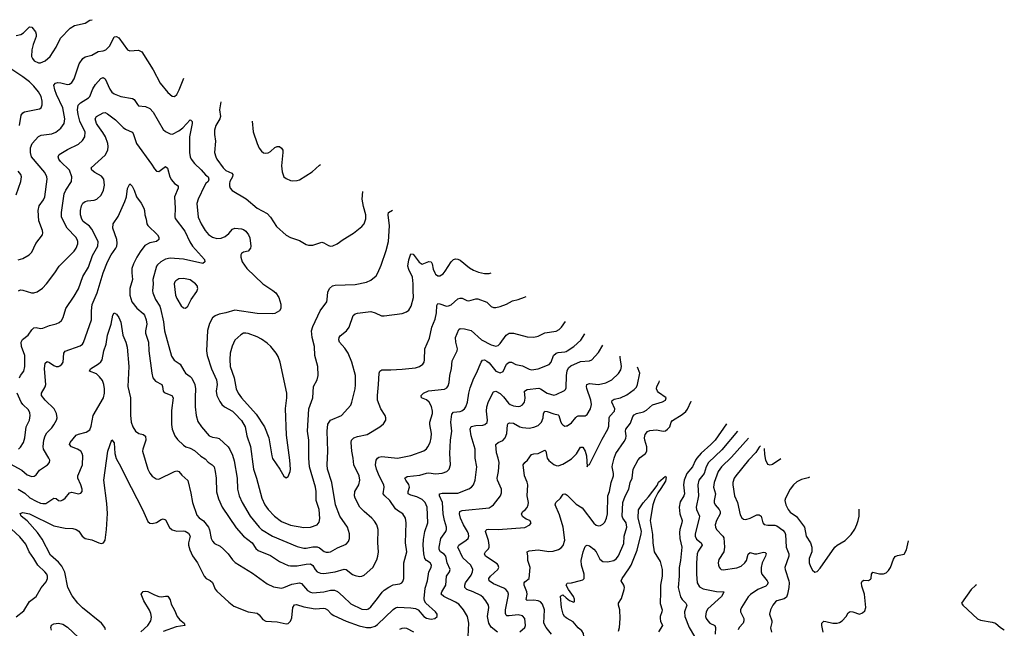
# Model space of a CAD drawing. Header units: inches. Extents: x 884691 to 1028259, y 526745 to 653629.
# Tile 241 of 241: x 1015103 to 1023928, y 643404 to 648859. Entities that reach past the tile are written whole.
import ezdxf

# ---------------------------------------------------------------- set-up
doc = ezdxf.new("R2010")
doc.units = ezdxf.units.IN
doc.header["$MEASUREMENT"] = 0
doc.layers.add('B0614', color=7, linetype='Continuous')
doc.layers.add('B0624', color=7, linetype='Continuous')

msp = doc.modelspace()

# ---------------------------------------------------------------- linework, layer by layer
at = {"layer": 'B0614', "color": 6}
for points, elevation in [([(1015070, 648718.9), (1015112.7, 648727.3), (1015137.4, 648742.6), (1015190, 648794), (1015210, 648793), (1015243.7, 648750), (1015250.2, 648730), (1015249.1, 648710), (1015223.3, 648636.6), (1015212.3, 648590), (1015209.4, 648530), (1015217.1, 648510), (1015233, 648490), (1015270, 648472.9), (1015290, 648473.2), (1015330, 648491.1), (1015377.2, 648530), (1015430, 648612.5), (1015467, 648693), (1015555.7, 648784.3), (1015593.2, 648806.8), (1015690, 648829.5), (1015730, 648853.7), (1015751.5, 648859.2)], 2900), ([(1015090, 646706.7), (1015130, 646719.3), (1015188.6, 646751.4), (1015210, 646776.4), (1015247.4, 646852.6), (1015307.3, 646930), (1015311.2, 646950), (1015307.7, 646970), (1015275.2, 647055.2), (1015267, 647150), (1015277.3, 647190), (1015316.2, 647243.8), (1015327.1, 647270), (1015348.2, 647430), (1015346.5, 647450), (1015328.4, 647488.4), (1015209.5, 647629.5), (1015199.4, 647670), (1015199.7, 647710), (1015213.9, 647750), (1015270, 647811.9), (1015294.7, 647825.3), (1015390, 647836.4), (1015427.2, 647850), (1015470, 647886.4), (1015502.4, 647930), (1015507.5, 647970), (1015489, 648070), (1015432.3, 648190), (1015417.2, 648230), (1015409, 648271), (1015424.9, 648290), (1015444.7, 648295.3), (1015470, 648294.2), (1015530, 648278.9), (1015550, 648282.6), (1015570, 648295.3), (1015591.6, 648328.4), (1015635.8, 648464.2), (1015667.2, 648512.8), (1015690, 648526.8), (1015750, 648542.2), (1015805.4, 648574.6), (1015850, 648579), (1015875.8, 648590), (1015910, 648626.1), (1015950, 648704.5), (1015970, 648708.2), (1015990, 648696), (1016070, 648589.7), (1016090, 648581.1), (1016167.3, 648587.3), (1016196.1, 648570), (1016298.9, 648410), (1016361.7, 648290), (1016430, 648207.3), (1016470, 648173.4), (1016490, 648171.1), (1016511.1, 648188.9), (1016532.6, 648230), (1016574.2, 648334.4)], 2800), ([(1015100.8, 647910), (1015115.4, 648004.6), (1015130, 648024.8), (1015146.6, 648033.4), (1015279.8, 648060.2), (1015294.1, 648070), (1015305.2, 648094.8), (1015305.5, 648130), (1015294.5, 648170), (1015270, 648211.8), (1015230, 648262.8), (1015190, 648301.6), (1015130, 648346.3), (1014961.8, 648461.8)], 2900), ([(1015092, 646428), (1015110, 646437.1), (1015130, 646435.6), (1015209.9, 646410.1), (1015230, 646409.8), (1015260.1, 646419.9), (1015307.5, 646452.5), (1015344, 646490), (1015417.6, 646590), (1015455.1, 646650), (1015590, 646783.2), (1015610, 646811.8), (1015622.6, 646850), (1015623.7, 646870), (1015618.5, 646890), (1015605.6, 646910), (1015528, 646990), (1015476.4, 647090), (1015476.3, 647130), (1015502.4, 647297.6), (1015515, 647330), (1015566.8, 647410), (1015571, 647450), (1015547.8, 647510), (1015469.4, 647589.4), (1015454.3, 647610), (1015446.7, 647630), (1015456, 647650), (1015530, 647696.7), (1015630, 647743.6), (1015665, 647775.1), (1015686.9, 647810), (1015688.2, 647850), (1015642.9, 647950), (1015625.6, 648010), (1015619.5, 648050), (1015627.3, 648092.7), (1015646.6, 648113.4), (1015720.8, 648159.2), (1015730.3, 648170), (1015759.3, 648240.7), (1015782.1, 648277.9), (1015829.2, 648330.8), (1015850, 648340.9), (1015870, 648329.6), (1015910, 648237.6), (1015930, 648211), (1015950, 648195.8), (1016010, 648170.3), (1016113.7, 648153.7), (1016130, 648143.6), (1016157.6, 648097.6), (1016168.3, 648088.3), (1016230, 648081.3), (1016270, 648062.2), (1016298, 648030), (1016390, 647876.1), (1016410, 647857.4), (1016450, 647835.1), (1016472.5, 647832.5), (1016530, 647864.1), (1016563.5, 647890), (1016630, 647960.1), (1016637.6, 647957.6), (1016647.5, 647947.5), (1016647.9, 647927.9), (1016625.7, 647810), (1016624.9, 647670), (1016631.9, 647630), (1016640.7, 647610), (1016670, 647570.1), (1016730, 647513.3), (1016768, 647468), (1016792.1, 647450), (1016798.8, 647430), (1016793.1, 647410), (1016772.6, 647390), (1016760.1, 647370), (1016702.3, 647250), (1016691.3, 647211.3), (1016703.5, 647090), (1016728.3, 647030), (1016763.7, 646970), (1016794.4, 646934.4), (1016830, 646908.3), (1016870, 646896.9), (1016910, 646900.7), (1016944.4, 646915.6), (1016977.9, 646942.1), (1017010, 646980.8), (1017030, 646991), (1017090, 646984), (1017110, 646977.6), (1017130, 646962.1), (1017152.7, 646930), (1017164.2, 646904.2), (1017174.7, 646830), (1017172.7, 646810), (1017150, 646784.5), (1017110, 646775.5), (1017090, 646762.3), (1017084.2, 646750), (1017084.6, 646730), (1017096.5, 646690), (1017139.4, 646630), (1017281.1, 646490), (1017372.1, 646432.1), (1017398.6, 646410), (1017426.7, 646370), (1017444.2, 646310), (1017442.1, 646270), (1017430.5, 646250), (1017390, 646226.3), (1017370, 646223.1), (1017230, 646225.7), (1017030, 646254.2), (1016950, 646230.2), (1016890, 646218.7), (1016854.9, 646205.1), (1016830, 646187.3), (1016803.2, 646136.8), (1016786.1, 646073.9), (1016775.7, 645890), (1016782.7, 645850), (1016821.8, 645730), (1016868.1, 645630), (1016871.4, 645590), (1016864.8, 645530), (1016871.1, 645491.1), (1016896.3, 645436.3), (1016914.8, 645410), (1016937.6, 645390), (1017008.7, 645350), (1017032.4, 645330), (1017090, 645266.5), (1017124.7, 645210), (1017137.7, 645130), (1017171.9, 645031.9), (1017197.7, 644830), (1017224.2, 644750), (1017272.7, 644570), (1017301.1, 644510), (1017330.6, 644470), (1017385.5, 644410), (1017450, 644359.5), (1017530, 644329.2), (1017650, 644307.3), (1017710, 644310.7), (1017767.7, 644330), (1017786, 644354), (1017793, 644387), (1017786.5, 644470), (1017761.6, 644550), (1017760.2, 644630), (1017753.7, 644670), (1017701.3, 644850), (1017694.9, 644930), (1017694.3, 645090), (1017682.1, 645170), (1017693.7, 645370), (1017729.4, 645470), (1017736.1, 645570), (1017767.8, 645630), (1017778.9, 645670), (1017775.8, 645750), (1017747.9, 645850), (1017746.2, 645930), (1017724.2, 646010), (1017719.6, 646070), (1017729.9, 646110), (1017795.3, 646250), (1017854.5, 646330), (1017860.1, 646350), (1017864.3, 646415.7), (1017879.2, 646450), (1017907.4, 646472.6), (1017930, 646479.4), (1018110, 646486.5), (1018210, 646507.8), (1018250, 646525.7), (1018296.5, 646563.5), (1018313.6, 646590), (1018342.5, 646657.5), (1018387, 646790), (1018407.2, 646870), (1018417.9, 647010), (1018404.2, 647110), (1018409.6, 647130), (1018445.5, 647150.7)], 2700), ([(1016906.5, 648123.4), (1016894.6, 648050), (1016902.8, 647990), (1016898, 647970), (1016861.4, 647910), (1016850, 647870.1), (1016849.4, 647830), (1016856.4, 647770), (1016850.3, 647670), (1016859.8, 647630), (1016869.6, 647610), (1016925.4, 647530), (1016950, 647507.5), (1017002.8, 647482.8), (1017014.2, 647470), (1017008.7, 647450), (1016986.7, 647410), (1016982, 647390), (1016982.1, 647370), (1016988.3, 647350), (1017006.8, 647326.8), (1017133.2, 647253.2), (1017230, 647170.8), (1017321, 647121), (1017350, 647090), (1017404.6, 647004.6), (1017490, 646928.1), (1017530, 646907), (1017610, 646879), (1017670, 646843.5), (1017690, 646837.9), (1017730, 646838.2), (1017810, 646865), (1017830, 646860.3), (1017870, 646834.4), (1017890, 646830.1), (1017910, 646832.8), (1017949.4, 646850.6), (1018002.8, 646890), (1018093.9, 646946.1), (1018170, 647006.6), (1018191.1, 647030), (1018205.7, 647074.3), (1018205.5, 647110), (1018185, 647185), (1018173.1, 647250), (1018178.8, 647318.4)], 2800), ([(1015100.8, 645650), (1015108.9, 645670), (1015139, 645710), (1015149.4, 645750), (1015148, 645848), (1015120.3, 645930), (1015117.1, 645970), (1015128.9, 645991.1), (1015178.7, 646030), (1015210, 646078.6), (1015230, 646097.4), (1015250, 646099.6), (1015290, 646092.1), (1015310, 646095), (1015370, 646118), (1015430, 646132.2), (1015455.5, 646144.5), (1015476.3, 646163.6), (1015491.5, 646190), (1015515, 646270), (1015590, 646380.3), (1015630, 646447.8), (1015670, 646557), (1015718, 646642), (1015755.3, 646744.7), (1015801.7, 646830), (1015805.7, 646870), (1015750, 646981.9), (1015728.5, 647008.5), (1015672.4, 647050), (1015659.1, 647070), (1015648.1, 647110), (1015646.7, 647150), (1015657.5, 647190), (1015670, 647213.1), (1015690, 647228.1), (1015710, 647234.5), (1015770, 647241.3), (1015792.8, 647250), (1015832.5, 647287.5), (1015855.3, 647330), (1015862.7, 647377.3), (1015857.6, 647430), (1015836.8, 647456.8), (1015776.9, 647490), (1015750.7, 647510), (1015744.5, 647530), (1015870, 647645.1), (1015893.1, 647690), (1015896.4, 647723.6), (1015892.7, 647750), (1015870.9, 647810), (1015849.3, 647849.3), (1015802.4, 647910), (1015791.2, 647930), (1015779.3, 647970), (1015789.9, 647990), (1015850, 648025.5), (1015870, 648025.9), (1015890, 648015.7), (1015961.8, 647961.8), (1016030, 647891.5), (1016050, 647877.9), (1016110.9, 647850.9), (1016120.5, 647840.5), (1016149.2, 647749.2), (1016284.2, 647564.1), (1016310, 647522), (1016330, 647500.8), (1016350, 647497.9), (1016410, 647542.4), (1016427.5, 647527.5), (1016449.2, 647450), (1016462.5, 647422.5), (1016490, 647391.7), (1016523.3, 647370), (1016523.5, 647350), (1016489.5, 647270), (1016495.2, 647170), (1016492.9, 647092.9), (1016497.5, 647077.5), (1016583.2, 646963.2), (1016629, 646869), (1016653.1, 646830), (1016758.3, 646710), (1016762.2, 646690), (1016745.5, 646674.5), (1016570, 646711.8), (1016450, 646722), (1016410, 646713.8), (1016368.6, 646690), (1016337.9, 646662.1), (1016330.4, 646649.6), (1016295.1, 646530), (1016298.7, 646490), (1016293.3, 646430), (1016296.3, 646410), (1016321, 646350), (1016358.2, 646290), (1016365.7, 646270), (1016392.6, 646150), (1016400, 646070), (1016464.5, 645844.5), (1016488.2, 645808.2), (1016541.9, 645770), (1016573.2, 645713.2), (1016590, 645691.8), (1016630, 645662.2), (1016645.1, 645645.1), (1016672.4, 645590), (1016679.8, 645550), (1016674.4, 645474.4), (1016675.5, 645390), (1016683.8, 645310), (1016698.6, 645258.6), (1016732, 645210), (1016800.8, 645130), (1016830, 645116.8), (1016870, 645111.6), (1016890, 645104.2), (1016970, 645031.4), (1016986.9, 645006.9), (1017010, 644955.1), (1017024.1, 644904.1), (1017052.4, 644750), (1017053.8, 644650), (1017069.8, 644590.2), (1017096.4, 644530), (1017169.8, 644409.8), (1017250, 644309.8), (1017270.9, 644290), (1017369, 644229), (1017590, 644136.9), (1017650, 644121.1), (1017670, 644121.1), (1017730, 644135.1), (1017770, 644132.7), (1017790, 644125.3), (1017832.7, 644092.7), (1017850, 644085.2), (1017870, 644084.7), (1017890, 644090.4), (1017950, 644124.2), (1018030, 644157.9), (1018050, 644181), (1018059.8, 644210), (1018058.5, 644250), (1018041.6, 644310), (1017971.8, 644410), (1017933.7, 644510), (1017900.7, 644710), (1017862.9, 644830), (1017858.5, 644870), (1017865, 644990), (1017857.4, 645170), (1017866, 645234), (1017887.2, 645270), (1017988, 645312), (1018070, 645403.8), (1018080.1, 645430), (1018108.4, 645551.6), (1018112.9, 645587.1), (1018111.7, 645670), (1018081.3, 645790), (1018047.3, 645870), (1018015.7, 645915.7), (1017969.6, 645970), (1017962.1, 645990), (1017964.9, 646010), (1017975.9, 646024.1), (1018030.7, 646069.3), (1018056.5, 646103.5), (1018092.7, 646207.3), (1018110, 646222.5), (1018130, 646227.7), (1018250, 646242.1), (1018290, 646231.7), (1018345.7, 646205.7), (1018370, 646204.1), (1018530, 646226.7), (1018570, 646240.4), (1018590, 646254.8), (1018611.9, 646290), (1018633.9, 646370), (1018628.7, 646431.3), (1018630.2, 646490.2), (1018623.4, 646550), (1018590, 646620.8), (1018583, 646650), (1018590, 646706.2), (1018610, 646759.3), (1018630, 646756.3), (1018684.2, 646684.2), (1018710, 646668.4), (1018770, 646692.1), (1018790, 646688.1), (1018799.7, 646670), (1018810, 646622.7), (1018823, 646590), (1018830, 646577.8), (1018850, 646564.4), (1018870, 646563.8), (1018898.2, 646581.8), (1018916.4, 646603.6), (1018970, 646690.1), (1018990, 646708.7), (1019010, 646715.7), (1019030, 646713.2), (1019050, 646703.4), (1019134.8, 646634.8), (1019170, 646613.2), (1019216.6, 646596.6), (1019270, 646585.4), (1019310, 646583.7), (1019328.2, 646588.8)], 2600), ([(1017186.6, 647948.8), (1017194.9, 647854.9), (1017230.1, 647750.1), (1017250, 647709), (1017270, 647680.2), (1017286.7, 647666.7), (1017302.3, 647662.3), (1017330, 647665.4), (1017350, 647677.7), (1017390, 647713.9), (1017410, 647723.7), (1017430, 647721.2), (1017450, 647708.2), (1017460.8, 647690), (1017462.8, 647670), (1017449.7, 647549.7), (1017454.8, 647494.8), (1017469.1, 647450), (1017490, 647434.2), (1017530, 647417.5), (1017550, 647415.4), (1017590, 647417.4), (1017610, 647423.5), (1017724.7, 647495.3), (1017790, 647554.6), (1017797.9, 647561)], 2900), ([(1015071.2, 647290), (1015114, 647410), (1015117.5, 647450), (1015112, 647470), (1015090, 647501.4)], 2900), ([(1015018.6, 644878.6), (1015120.8, 644820.8), (1015170, 644778.4), (1015210, 644764.3), (1015233.2, 644766.8), (1015250, 644779.6), (1015278.7, 644821.3), (1015350.9, 644869.1), (1015368.8, 644890), (1015372.2, 644910), (1015365.1, 644930), (1015317.1, 645010), (1015314.4, 645034.4), (1015320.5, 645090), (1015331.1, 645128.9), (1015344.8, 645155.2), (1015390, 645200.6), (1015410, 645227.3), (1015433.3, 645270), (1015438.3, 645290), (1015432.1, 645330), (1015411.2, 645370), (1015331.9, 645450), (1015299.6, 645490), (1015297.4, 645510), (1015331.2, 645568.8), (1015335.7, 645590), (1015324.1, 645730), (1015330, 645779.2), (1015350, 645796.6), (1015370, 645787.4), (1015410, 645758.3), (1015430, 645750.4), (1015450, 645750.7), (1015463.1, 645756.9), (1015479.6, 645770), (1015491.2, 645790), (1015498.2, 645870), (1015511.5, 645888.5), (1015645, 645935), (1015667, 645950), (1015675.7, 645964.3), (1015746.8, 646170), (1015745, 646250), (1015753, 646307), (1015798.3, 646410), (1015850, 646590.5), (1015890.4, 646690), (1015922.7, 646750), (1015965.2, 646810), (1015972.7, 646830), (1015976.2, 646856.2), (1015973.5, 646890), (1015936.1, 646990), (1015939.9, 647030), (1015984.3, 647095.7), (1016045.8, 647230), (1016059.2, 647270), (1016070, 647344.6), (1016090, 647389.2), (1016110, 647368.2), (1016130.1, 647330.1), (1016150, 647270.4), (1016190, 647215.5), (1016216, 647170), (1016222.1, 647150), (1016224.2, 647110), (1016237.6, 647070), (1016242.7, 647030), (1016250, 647015.5), (1016337.7, 646930), (1016348.7, 646910), (1016350.6, 646890), (1016329.7, 646870.3), (1016270, 646858.9), (1016224.7, 646835.3), (1016181.5, 646778.5), (1016151.6, 646730), (1016121.7, 646670), (1016108.7, 646630), (1016107.3, 646590), (1016113.7, 646530), (1016088.9, 646450), (1016089.1, 646390), (1016109, 646329), (1016152.8, 646272.8), (1016210, 646226.2), (1016221.3, 646210), (1016235.5, 646170), (1016241.6, 646130), (1016229.6, 646070.5), (1016229.7, 646050), (1016257.6, 645970), (1016259.2, 645890), (1016287.8, 645690), (1016297.3, 645650), (1016319.7, 645619.7), (1016375.5, 645590), (1016383.5, 645570), (1016390.1, 645530.1), (1016398.8, 645518.8), (1016467.6, 645490), (1016477.3, 645470), (1016464.2, 645355.8), (1016464.5, 645230), (1016470.1, 645189.9), (1016492.8, 645130), (1016517.2, 645097.2), (1016570, 645044.9), (1016591.5, 645031.5), (1016630, 645019.1), (1016670, 644998.2), (1016727.4, 644947.4), (1016763.9, 644923.9), (1016791.8, 644891.8), (1016828.5, 644868.5), (1016844.5, 644850), (1016855.5, 644810), (1016862.7, 644750), (1016866.5, 644626.5), (1016883.3, 644563.3), (1016916.9, 644490), (1017044, 644304), (1017109.4, 644229.4), (1017185.6, 644170), (1017220.4, 644120.4), (1017240.7, 644100.7), (1017350, 644055.4), (1017430, 644002), (1017510, 643967.6), (1017530, 643963.3), (1017590, 643962.9), (1017670, 643979.8), (1017710, 643980.4), (1017730, 643965.6), (1017751, 643931), (1017769.9, 643909.9), (1017797.7, 643897.7), (1017830, 643894.5), (1017929.6, 643910.4), (1018010, 643932.4), (1018030, 643929.2), (1018086.5, 643886.5), (1018110, 643875.6), (1018150, 643867.8), (1018169.4, 643870), (1018190, 643881.2), (1018268.6, 643950), (1018303, 644017), (1018313.6, 644050), (1018319.3, 644090), (1018311.6, 644170), (1018315.4, 644290), (1018303.8, 644330), (1018283.1, 644363.1), (1018259.8, 644390), (1018189.6, 644450), (1018150.5, 644490), (1018108.4, 644570), (1018102.6, 644590), (1018106.3, 644630), (1018143, 644690), (1018152.5, 644730), (1018144.2, 644770), (1018096.6, 644870), (1018092.1, 644930), (1018079.1, 644990), (1018073.5, 645070), (1018077.5, 645090), (1018098.1, 645110), (1018130, 645121.8), (1018218.7, 645141.3), (1018330.8, 645209.2), (1018363, 645237), (1018383.1, 645270), (1018384.2, 645290), (1018377.3, 645310), (1018339.3, 645370), (1018310.2, 645450), (1018309.1, 645490), (1018320.3, 645590), (1018324.9, 645690), (1018330.4, 645709.6), (1018350, 645720.9), (1018430, 645719.9), (1018530, 645725.5), (1018650, 645739.5), (1018687.8, 645750), (1018716, 645770), (1018727.4, 645790), (1018731.5, 645810), (1018734.5, 645910), (1018775, 646005.1), (1018796.7, 646103.3), (1018825.5, 646174.5), (1018838.9, 646230), (1018842.8, 646297.2), (1018850, 646315.1), (1018870, 646313.3), (1018928.4, 646291.6), (1018946.8, 646293.2), (1018970, 646303.9), (1019030, 646356.3), (1019050, 646364.3), (1019070, 646362.1), (1019110, 646340.6), (1019130, 646338.1), (1019190, 646356.4), (1019210, 646357.4), (1019290, 646326.1), (1019330, 646287.5), (1019350, 646278), (1019370, 646278.2), (1019410, 646289), (1019465.2, 646310), (1019520, 646340), (1019570, 646350.9), (1019627.5, 646372.5), (1019643.5, 646376.4)], 2500), ([(1015090, 644651.6), (1015150, 644614.3), (1015194.6, 644574.6), (1015250, 644542.4), (1015290, 644525.6), (1015310, 644520.9), (1015337.8, 644522.2), (1015410, 644570.1), (1015430, 644566.4), (1015450, 644550.6), (1015470, 644545.6), (1015490, 644554.4), (1015510, 644571.2), (1015550, 644617.2), (1015570, 644624.8), (1015630, 644609.7), (1015650, 644614.1), (1015661.9, 644630), (1015661.6, 644650), (1015651.3, 644690), (1015623.6, 644750), (1015622.6, 644770), (1015666.5, 644870), (1015668.8, 644950), (1015663.2, 644970), (1015649.2, 644990), (1015621.3, 645010), (1015567.1, 645030), (1015549.9, 645050), (1015554.1, 645070), (1015610, 645133.7), (1015630, 645143.8), (1015699.7, 645160.3), (1015730, 645184.1), (1015744.5, 645215.5), (1015762.5, 645310), (1015852.9, 645470), (1015862, 645510), (1015863.7, 645550), (1015857.2, 645590), (1015843.5, 645623.5), (1015818.4, 645658.4), (1015790, 645683.7), (1015727.1, 645710), (1015736.7, 645730), (1015810, 645773.8), (1015828.9, 645791.1), (1015840.5, 645810), (1015858, 645890), (1015877.8, 645950), (1015890, 646030.2), (1015923.1, 646130), (1015938.8, 646210), (1015950, 646232.1), (1015970, 646220.3), (1015990, 646190.1), (1016008.8, 646148.8), (1016026.9, 646030), (1016053.3, 645970), (1016064.8, 645924.8), (1016079.5, 645750), (1016070.7, 645570), (1016096.4, 645470), (1016095.6, 645315.6), (1016102.8, 645250), (1016115.5, 645210), (1016141.1, 645170), (1016170, 645150.4), (1016210, 645140.6), (1016230, 645126.4), (1016234.5, 645090), (1016205.3, 645010), (1016203.8, 644990), (1016250.3, 644830), (1016270, 644793.8), (1016290, 644768.6), (1016324.8, 644744.8), (1016350, 644741.8), (1016490, 644810), (1016510, 644813.8), (1016530, 644807.9), (1016556.4, 644776.4), (1016609.5, 644729.5), (1016636.2, 644616.2), (1016650.3, 644530), (1016690, 644418.4), (1016710, 644394.1), (1016750, 644367.3), (1016795.4, 644310), (1016805.4, 644285.4), (1016819.5, 644210), (1016830, 644184.6), (1016850, 644165.2), (1016898.4, 644138.4), (1016930, 644114.2), (1016970.4, 644070.4), (1017010, 644017), (1017034, 643994), (1017190, 643898.7), (1017322.2, 643802.2), (1017376.7, 643776.7), (1017450, 643763.8), (1017470, 643768), (1017540.9, 643799.1), (1017611.9, 643810), (1017630, 643805.2), (1017682.4, 643742.4), (1017708, 643728), (1017730, 643722.5), (1017830.3, 643729.7), (1017890, 643746.2), (1017925.3, 643745.3), (1017952.1, 643732.1), (1018003.2, 643690), (1018070, 643622.8), (1018170, 643576.6), (1018210, 643570.8), (1018230, 643578.3), (1018250, 643595.5), (1018310.9, 643670), (1018351.6, 643728.4), (1018370, 643744.8), (1018410, 643773), (1018450, 643794), (1018510, 643803.6), (1018527.7, 643812.3), (1018537.1, 643822.9), (1018546.7, 643850), (1018547.4, 643990), (1018572, 644090), (1018560, 644170), (1018565.4, 644350), (1018560.3, 644390), (1018537.8, 644430), (1018490, 644458.1), (1018470, 644475.4), (1018419.2, 644550), (1018374.9, 644590), (1018361.3, 644610), (1018369.4, 644670), (1018365.9, 644690), (1018324.5, 644770), (1018302, 644830), (1018291.7, 644870), (1018296.8, 644910), (1018310.6, 644929.4), (1018322.6, 644937.4), (1018350, 644944.3), (1018490, 644927.3), (1018610, 644952.6), (1018724.7, 644995.3), (1018747.9, 645012.1), (1018761.2, 645030), (1018781, 645070), (1018792.2, 645110), (1018793.9, 645150), (1018778.7, 645230), (1018778.9, 645250), (1018801.4, 645330), (1018802.4, 645350), (1018793.1, 645393.1), (1018772.4, 645430), (1018750, 645450.3), (1018705, 645470), (1018701.1, 645490), (1018722.5, 645510), (1018767, 645533), (1018910, 645548.2), (1018930, 645558.7), (1018943.6, 645576.4), (1018953.3, 645606.7), (1018958.8, 645670), (1018972.5, 645732.5), (1018980.2, 645799.8), (1019023.6, 645890), (1019026.7, 645910), (1019011.3, 645970), (1019009.4, 646010), (1019037.8, 646082.2), (1019049.9, 646090.1), (1019090, 646088.9), (1019150, 646074.5), (1019242.2, 645990), (1019330, 645944.3), (1019370, 645934.1), (1019390, 645939.4), (1019410, 645956.7), (1019462.9, 646030), (1019490, 646047.8), (1019530, 646049.6), (1019650, 646016.5), (1019710, 646012.3), (1019750, 646021.8), (1019810, 646051), (1019910, 646067.5), (1019937.3, 646082.7), (1019957.9, 646102.1), (1019995.6, 646153.6)], 2400), ([(1015872.8, 643390), (1015865.8, 643410), (1015836.4, 643450), (1015666.9, 643586.9), (1015624.1, 643630), (1015574, 643694), (1015534.6, 643770), (1015506.2, 643906.2), (1015479.8, 643959.8), (1015450, 643997.2), (1015379.7, 644059.7), (1015303.7, 644203.7), (1015263.1, 644263.1), (1015170, 644366.6), (1015116.4, 644410), (1015106.4, 644433.6), (1015130, 644441.1), (1015190, 644429.2), (1015410, 644323.6), (1015510, 644302.1), (1015577.7, 644297.7), (1015607.6, 644290), (1015634.1, 644274.1), (1015662.6, 644230), (1015689.3, 644210), (1015750, 644195.6), (1015811.5, 644168.5), (1015834.9, 644165.1), (1015855.1, 644170), (1015867.4, 644192.6), (1015882.1, 644290), (1015888.4, 644431.6), (1015883.4, 644523.4), (1015856.8, 644730), (1015891.8, 644990), (1015930, 645091.6), (1015950, 645066.7), (1015955.9, 644970), (1015966.3, 644926.3), (1016010.5, 644850.5), (1016050, 644763.3), (1016204.7, 644470), (1016250, 644360.7), (1016270, 644345.8), (1016290, 644341.6), (1016330, 644353.3), (1016370, 644379.3), (1016390, 644385), (1016410, 644374.8), (1016446.8, 644306.8), (1016470, 644285.8), (1016510, 644273.7), (1016570, 644276.6), (1016586.4, 644273.5), (1016616.3, 644256.3), (1016629.4, 644230), (1016615.3, 644170), (1016615.8, 644150), (1016627.5, 644107.5), (1016652.7, 644052.7), (1016696.7, 643990), (1016757.6, 643870), (1016774.4, 643850), (1016810, 643831.5), (1016830, 643813.5), (1016855.4, 643755.4), (1016870, 643736.1), (1016977.9, 643638), (1017023.3, 643603.3), (1017150, 643551.1), (1017230, 643539.8), (1017250, 643524.1), (1017282.8, 643482.8), (1017308, 643468), (1017410, 643462.3), (1017490, 643442.8), (1017510, 643446), (1017530, 643466.9), (1017541.2, 643498.9), (1017552.1, 643590), (1017566.6, 643613.4), (1017583.3, 643616.7), (1017650, 643597), (1017750, 643577), (1017830, 643585.3), (1017841.8, 643581.8), (1017861.7, 643570), (1017894.5, 643534.5), (1017917.4, 643517.4), (1018028.5, 643468.5), (1018145.1, 643425.1), (1018210, 643412), (1018250, 643411), (1018290, 643424.1), (1018310, 643438.5), (1018450, 643572.1), (1018470, 643587.8), (1018490, 643593.5), (1018607.5, 643587.5), (1018650, 643581.1), (1018674, 643570), (1018725.4, 643510), (1018750, 643495.8), (1018790, 643485), (1018824.1, 643490), (1018844.8, 643510), (1018845.3, 643530), (1018830.5, 643550), (1018742.5, 643630), (1018731, 643650), (1018729.4, 643669.4), (1018735.8, 643764.2), (1018758.6, 643830), (1018769.9, 643909.9), (1018790.4, 643950), (1018793.1, 643970), (1018782, 643990), (1018750, 644011.7), (1018733.1, 644030), (1018723.8, 644070), (1018719.3, 644150), (1018721.8, 644198.2), (1018735.3, 644270), (1018760, 644350), (1018754.1, 644490), (1018738.5, 644530), (1018710, 644558.6), (1018661.9, 644581.9), (1018610, 644595.6), (1018585.6, 644610), (1018583.6, 644630), (1018597.6, 644670), (1018591.7, 644691.8), (1018562.7, 644730), (1018555.7, 644750), (1018575.8, 644764.2), (1018690, 644775.5), (1018750, 644795.3), (1018770, 644797.1), (1018830, 644789.5), (1018890, 644794.7), (1018930, 644809.3), (1018952.7, 644830), (1018965.1, 644870), (1018958.8, 644970), (1018964, 645090), (1018974.7, 645170), (1018967.3, 645250), (1018976.2, 645323.8), (1018990, 645340.9), (1019050, 645348.4), (1019065.6, 645354.4), (1019088.8, 645371.2), (1019102, 645390), (1019116.9, 645430), (1019128.7, 645511.3), (1019141.2, 645558.8), (1019174, 645646), (1019197.2, 645690), (1019237.7, 645790), (1019250, 645808.4), (1019270, 645810.4), (1019290, 645799.1), (1019310, 645784.3), (1019369.9, 645709.9), (1019410, 645694.9), (1019435.4, 645704.6), (1019465.6, 645770), (1019490, 645790.5), (1019510, 645789.1), (1019550, 645769.5), (1019610, 645755), (1019670, 645725), (1019690, 645721.8), (1019750, 645729.6), (1019850, 645768), (1019866.4, 645790), (1019888.3, 645850), (1019910, 645869.6), (1019930, 645876.1), (1019990, 645882.7), (1020000, 645886.2)], 2300), ([(1015090.9, 645009.1), (1015110, 645025.9), (1015138.2, 645070), (1015149.4, 645110), (1015159.8, 645210), (1015189.7, 645270.3), (1015196.7, 645310), (1015193.6, 645333.6), (1015181.5, 645361.5), (1015130, 645408.8), (1015116.6, 645430), (1015081.4, 645510)], 2600), ([(1019121.8, 643330), (1019128.7, 643450), (1019117, 643510), (1019081.7, 643570), (1019038.8, 643618.8), (1019010, 643638.3), (1018905.1, 643690), (1018882, 643710), (1018886.6, 643730), (1018921.9, 643790), (1018929.8, 643870), (1018956.3, 643910), (1018961.4, 643930), (1018933.8, 643990), (1018921.7, 644050), (1018907.1, 644067.1), (1018874, 644090), (1018861.4, 644110), (1018861.3, 644130), (1018876.6, 644210), (1018922, 644270), (1018927.9, 644290), (1018927.2, 644310), (1018909.8, 644370), (1018899.4, 644430), (1018893.8, 644530), (1018865.5, 644590), (1018865.7, 644610), (1018890, 644614.9), (1019030, 644615.2), (1019130, 644654.3), (1019151.6, 644668.4), (1019170.8, 644690), (1019185, 644730), (1019200.4, 644850), (1019184.6, 644930), (1019185.6, 645010), (1019150, 645130), (1019139.7, 645190), (1019150, 645211.9), (1019190, 645221.8), (1019255.1, 645224.9), (1019272.7, 645230), (1019291.9, 645248.1), (1019295.8, 645270), (1019288.1, 645350), (1019290.5, 645390), (1019303.5, 645436.5), (1019350, 645522.8), (1019370, 645528.3), (1019410, 645508.4), (1019439.9, 645479.9), (1019483.2, 645423.2), (1019500.3, 645410), (1019530, 645396.5), (1019570, 645391), (1019590, 645395.5), (1019610, 645406.4), (1019626.2, 645430), (1019632.8, 645467.2), (1019628.7, 645530), (1019650, 645543.6), (1019754.8, 645554.8), (1019771.1, 645551.1), (1019830, 645511.5), (1019890, 645494.8), (1019910, 645498), (1019985.7, 645534.3), (1019995.5, 645544.5), (1020000, 645558.6)], 2200), ([(1019386.9, 643370), (1019330, 643414.3), (1019307.3, 643450), (1019297.3, 643510), (1019308.2, 643590), (1019304.1, 643610), (1019282.1, 643650), (1019258.4, 643678.4), (1019236.4, 643696.4), (1019166.4, 643730), (1019111, 643750), (1019093.6, 643770), (1019091.4, 643790), (1019097.6, 643810), (1019150, 643881.3), (1019162.1, 643910), (1019164.6, 643930), (1019147.7, 643970), (1019074.3, 644034.3), (1019031.1, 644130), (1019037.6, 644150), (1019105, 644195), (1019121.2, 644210), (1019129.1, 644230), (1019126.2, 644250), (1019116.9, 644270), (1019082.2, 644330), (1019054.4, 644390), (1019045, 644430), (1019048.2, 644450), (1019070, 644459.1), (1019310, 644484.7), (1019330, 644494.4), (1019349.1, 644510.9), (1019411.7, 644590), (1019421.6, 644618.4), (1019420.8, 644650), (1019384.5, 644730), (1019381.2, 644750), (1019395.6, 644810), (1019400.7, 644890), (1019392.9, 644930), (1019375.4, 644975.4), (1019369.8, 645050), (1019390, 645069.1), (1019433.1, 645086.9), (1019455.7, 645110), (1019470.5, 645150), (1019473.7, 645226.3), (1019480.9, 645239.1), (1019493.9, 645246.1), (1019530, 645243.7), (1019585.9, 645210), (1019610, 645204.3), (1019670, 645198.8), (1019710, 645205.5), (1019750, 645222.9), (1019778.4, 645250), (1019795.2, 645290), (1019799.1, 645330), (1019810.5, 645349.5), (1019830, 645348), (1019890, 645324.6), (1019930, 645316.8), (1019936.4, 645310), (1019950, 645260.8), (1019960.4, 645240.4), (1019970, 645226), (1019990, 645215.1), (1020000, 645217.3)], 2100), ([(1019587, 643373), (1019630.3, 643409.7), (1019637.9, 643430), (1019630.6, 643490.6), (1019610, 643515.5), (1019570, 643525.1), (1019490, 643514.3), (1019470, 643515.3), (1019462, 643522), (1019456.1, 643536.1), (1019456.4, 643570), (1019481.7, 643690), (1019482.7, 643710), (1019477.3, 643730), (1019460, 643750), (1019441.9, 643761.9), (1019350, 643801.2), (1019311.6, 643830), (1019307.9, 643850), (1019322.5, 643870), (1019387.9, 643930), (1019396.1, 643950), (1019392.9, 643970), (1019381.3, 643981.4), (1019277.7, 644050), (1019267.8, 644070), (1019277.4, 644090), (1019303.4, 644116.6), (1019310, 644130), (1019311.6, 644148.4), (1019303.6, 644190), (1019277.5, 644270), (1019280.9, 644279.1), (1019290.5, 644289.5), (1019308.6, 644291.4), (1019390, 644290.4), (1019630, 644307.7), (1019676, 644330), (1019688.6, 644350), (1019675.2, 644370), (1019642.4, 644382.4), (1019610, 644406.4), (1019600.1, 644430), (1019613.5, 644450), (1019634.3, 644465.7), (1019652.1, 644487.9), (1019660.9, 644510), (1019662.9, 644530), (1019652.9, 644590), (1019658.1, 644690), (1019652.8, 644712.8), (1019626.8, 644770), (1019617, 644870), (1019629.9, 644890), (1019655.4, 644910), (1019690, 644961), (1019711, 644969), (1019750, 644971.8), (1019810, 644999.9), (1019817.6, 644990), (1019832.1, 644930), (1019846.4, 644906.4), (1019890, 644872.4), (1019910, 644863.2), (1019930, 644861.3), (1019970, 644875.8), (1020000, 644892.8)], 2000), ([(1019868.3, 643350), (1019821.1, 643410), (1019801.5, 643450), (1019807.4, 643570), (1019790, 643620.4), (1019770, 643640.2), (1019749.6, 643649.6), (1019710, 643656.2), (1019652, 643652), (1019642.7, 643662.7), (1019650.1, 643710), (1019648.7, 643730), (1019625.1, 643790), (1019625.2, 643810), (1019630, 643819.6), (1019668.5, 643851.5), (1019679.1, 643950), (1019657.7, 644010), (1019657.3, 644050), (1019650.5, 644090), (1019670, 644098.2), (1019750, 644108.2), (1019847.1, 644092.9), (1019884.3, 644095.7), (1019931.9, 644110), (1019955.6, 644124.4), (1019974.6, 644145.4), (1019987.6, 644192.4), (1019975, 644310), (1019939.8, 644419.8), (1019903.4, 644510), (1019907.9, 644532.1), (1019951.1, 644568.9), (1019973.8, 644606.2), (1019990, 644608.5), (1020000, 644602.7)], 1900), ([(1015070, 643507.2), (1015140.1, 643559.9), (1015190, 643644.4), (1015251.7, 643690), (1015295, 643765), (1015339.2, 643820.8), (1015351, 643850), (1015351.5, 643870), (1015344.7, 643890), (1015329.1, 643910), (1015263.9, 643970), (1015230.7, 644030), (1015186.2, 644090), (1015159, 644159), (1015104.2, 644224.2), (1014990, 644327.9)], 2400), ([(1016188.4, 643371.6), (1016252.2, 643427.8), (1016279.6, 643470), (1016283.5, 643503.5), (1016277.2, 643537.2), (1016265.6, 643565.6), (1016215.5, 643650), (1016191.6, 643710), (1016210, 643732.7), (1016230, 643737.6), (1016250, 643733.8), (1016310, 643702.8), (1016350, 643689), (1016374, 643686), (1016410, 643692.2), (1016430, 643690.4), (1016450, 643658), (1016459.9, 643619.9), (1016490, 643566.2), (1016512.9, 643510), (1016538.6, 643478.6), (1016575.5, 643450), (1016581.5, 643430), (1016504.4, 643415.6), (1016390, 643374.6)], 2200), ([(1020000, 643498.2), (1019984.7, 643510), (1019974.9, 643530), (1019959.3, 643590), (1019950, 643691.6), (1019970, 643704.1), (1020000, 643678.2)], 1800), ([(1015386.4, 643386.4), (1015382.7, 643410), (1015388.5, 643431.5), (1015410, 643444), (1015450, 643450.9), (1015490, 643441.3), (1015530, 643413.9), (1015630, 643320.2)], 2300), ([(1018510, 643395.1), (1018530, 643405.4), (1018550, 643408.8), (1018570, 643405.3), (1018633, 643373)], 2200)]:
    msp.add_lwpolyline(points, dxfattribs=dict(at, elevation=elevation))
for points, elevation in [([(1016570, 646539.3), (1016530, 646537.6), (1016500.8, 646519.2), (1016492.4, 646510), (1016486.2, 646490), (1016498.8, 646390), (1016510, 646359.2), (1016550, 646295.6), (1016570, 646277.5), (1016590, 646271.9), (1016610, 646291.3), (1016639.9, 646350), (1016690, 646423.1), (1016699.6, 646450), (1016697.9, 646457.9), (1016695.2, 646470), (1016678.8, 646490), (1016630, 646525.8)], 2700), ([(1017130, 646050.4), (1017110, 646048.5), (1017085.1, 646034.9), (1017030, 645985.1), (1017006.5, 645933.5), (1016989, 645870), (1016986.1, 645813.9), (1016990, 645750), (1017023.9, 645650), (1017043.9, 645550), (1017062.4, 645510), (1017090.5, 645470), (1017223.1, 645323.1), (1017297.5, 645210), (1017334.5, 645110), (1017362.3, 644950), (1017370, 644926.8), (1017434.7, 644830), (1017470, 644767.5), (1017490, 644752.1), (1017510, 644765.8), (1017526.6, 644810), (1017528.6, 644831.4), (1017524.5, 644910), (1017494.9, 645134.9), (1017486.3, 645373.7), (1017498.1, 645470), (1017497.9, 645510), (1017437.5, 645790), (1017419.3, 645839.3), (1017402.4, 645870), (1017352.9, 645930), (1017320.5, 645960.5), (1017270, 645996.6), (1017230, 646017.3), (1017150, 646045.7)], 2800)]:
    msp.add_lwpolyline(points, close=True, dxfattribs=dict(at, elevation=elevation))
at = {"layer": 'B0624', "color": 6}
for points, elevation in [([(1020000, 645886.2), (1020011, 645890), (1020070.7, 645930), (1020132.1, 645987.9), (1020169.5, 646043.8)], 2300), ([(1020000, 645558.6), (1020000.4, 645559.7), (1020003.7, 645670), (1020009.2, 645710.8), (1020020.5, 645739.5), (1020042.3, 645757.7), (1020130, 645795.7), (1020210, 645802), (1020230, 645809.5), (1020290, 645876), (1020330.8, 645941.6)], 2200), ([(1020000, 645217.3), (1020010, 645219.6), (1020050, 645244), (1020086.6, 645293.4), (1020097.9, 645302.1), (1020110, 645307.3), (1020170, 645309), (1020190, 645321.6), (1020217.8, 645370), (1020228.8, 645410), (1020222.3, 645450), (1020187.5, 645552.5), (1020183.5, 645570), (1020186.8, 645590), (1020210, 645597.2), (1020290, 645589.1), (1020355.9, 645604.1), (1020410, 645630.5), (1020471.2, 645688.8), (1020490, 645720.3), (1020496.5, 645750), (1020483.6, 645830), (1020486.1, 645843.1)], 2100), ([(1020000, 644892.8), (1020050, 644921.3), (1020093.9, 644966.1), (1020130, 645027.6), (1020150, 645025.8), (1020170.2, 644990.2), (1020184.6, 644950), (1020190, 644850.7), (1020194.7, 644865.3), (1020210, 644871.2), (1020322.3, 645097.7), (1020375.3, 645190), (1020383, 645217), (1020387.5, 645290), (1020393.8, 645306.2), (1020434.6, 645350), (1020436.7, 645370), (1020410.2, 645430), (1020414.5, 645445.5), (1020430, 645458.4), (1020489.5, 645470.5), (1020544.1, 645495.9), (1020610, 645542.9), (1020630, 645565.1), (1020640, 645590), (1020662.1, 645690), (1020640.6, 645745.1)], 2000), ([(1020000, 644602.7), (1020010, 644596.8), (1020090, 644517.6), (1020143.1, 644483.1), (1020250, 644345.5), (1020270, 644327.8), (1020290, 644322.2), (1020310, 644324.6), (1020330, 644335.8), (1020346.4, 644353.6), (1020363.7, 644390), (1020371.4, 644428.6), (1020374.7, 644590), (1020389.5, 644630), (1020404.5, 644710), (1020424.6, 644770), (1020425.8, 644790), (1020413.1, 644850), (1020415, 644870), (1020430.4, 644930), (1020447.3, 644970), (1020522, 645078), (1020535.4, 645104.6), (1020538.3, 645130), (1020532.5, 645170), (1020534.5, 645190), (1020576.3, 645243.7), (1020598.7, 645301.3), (1020610, 645318.6), (1020631.2, 645328.8), (1020695.6, 645344.4), (1020721, 645359), (1020773.8, 645406.2), (1020865.6, 645434.4), (1020891.7, 645450), (1020896.9, 645470), (1020830, 645516.9), (1020818.8, 645530), (1020810.9, 645550), (1020813.1, 645570), (1020833.5, 645610), (1020836.5, 645622.9)], 1900), ([(1020000, 643678.2), (1020030, 643652.3), (1020070, 643639), (1020075.6, 643644.4), (1020075.7, 643664.3), (1020066.1, 643690), (1020020.8, 643750), (1020002.2, 643790), (1020011, 643809), (1020050, 643812.2), (1020130, 643832.2), (1020150, 643838.5), (1020163.2, 643850), (1020161.4, 643890), (1020139.6, 643970), (1020136.1, 644010), (1020154.7, 644090), (1020170, 644136.1), (1020177.2, 644142.8), (1020190, 644149.2), (1020210, 644142.3), (1020250, 644112.7), (1020270, 644088.6), (1020303.6, 644023.6), (1020330, 644001.2), (1020370, 643998.4), (1020427.9, 644012.1), (1020450, 644027.8), (1020470, 644053.7), (1020517.2, 644162.8), (1020522.3, 644230), (1020545.5, 644310), (1020538.5, 644350), (1020509.7, 644389.7), (1020504.3, 644410), (1020510.2, 644530), (1020530, 644587.6), (1020561.4, 644650), (1020574.9, 644710), (1020592.8, 644750), (1020601.1, 644830), (1020645.1, 644914.9), (1020664.5, 644935.5), (1020710.8, 644969.2), (1020723.4, 644990), (1020725.4, 645030), (1020705.7, 645090), (1020704.2, 645110), (1020710, 645139.8), (1020730, 645168.4), (1020750, 645175.9), (1020810, 645182), (1020870, 645169.9), (1020890, 645173.8), (1020910, 645187.4), (1020928.9, 645210), (1020941.7, 645250), (1020953.2, 645266.8), (1021040.3, 645319.7), (1021072.7, 645347.3), (1021090, 645369), (1021120.5, 645439.5), (1021120.6, 645440.2)], 1800), ([(1021438, 645235.3), (1021337.6, 645090), (1021298.4, 645050), (1021210, 644973.9), (1021172, 644930), (1021158.9, 644910), (1021134.1, 644850), (1021083.1, 644790), (1021059.1, 644730), (1021053.8, 644690), (1021060.7, 644610), (1021055, 644590), (1021022.7, 644537.3), (1021013.5, 644490), (1021018.8, 644430), (1021040.1, 644370), (1021039.2, 644350), (1021021, 644290), (1021017.4, 644262.6), (1021019.3, 644210), (1021036.4, 644130), (1021025.1, 644010), (1021013.5, 643950), (1021014.7, 643870), (1021005.1, 643770), (1021025, 643685), (1021041.1, 643661.1), (1021073.9, 643630), (1021081.7, 643610), (1021061.1, 643550), (1021064.2, 643510), (1021104.2, 643410), (1021151.3, 643331.3)], 1800), ([(1021536.3, 645171.9), (1021396.7, 645003.3), (1021278, 644890), (1021255.4, 644850), (1021237.6, 644790), (1021190.2, 644730), (1021181, 644690), (1021188.3, 644590), (1021166.6, 644490), (1021169.4, 644470), (1021194.7, 644410), (1021193.4, 644390), (1021157.1, 644250), (1021157.9, 644230), (1021170, 644202.3), (1021210.8, 644170), (1021218.6, 644150), (1021184.3, 644095.7), (1021176.3, 644070), (1021168.3, 643990), (1021168, 643888), (1021173.8, 643810), (1021196.5, 643776.5), (1021230, 643758.5), (1021350, 643732.2), (1021413.8, 643730), (1021406.7, 643710), (1021391.9, 643690), (1021270, 643578.6), (1021255.6, 643550), (1021250.7, 643510), (1021256.9, 643490), (1021269.8, 643470), (1021290, 643450.3), (1021334.3, 643430), (1021339, 643410), (1021335.7, 643350)], 1900), ([(1021635.6, 645107.9), (1021481.6, 644938.4), (1021394, 644850), (1021363.8, 644810), (1021327, 644710), (1021320.5, 644670), (1021340.6, 644610), (1021326.6, 644550), (1021327.6, 644530), (1021336.8, 644510), (1021373.5, 644470), (1021382.7, 644450), (1021381.9, 644430), (1021349.1, 644370), (1021337.4, 644330), (1021339.5, 644310), (1021348.2, 644290), (1021406.1, 644230), (1021413.5, 644213.5), (1021420.1, 644130), (1021412.9, 644090), (1021370, 644021.3), (1021363.6, 643990), (1021365.3, 643970), (1021371.1, 643951.1), (1021380, 643940), (1021390, 643931.6), (1021408.2, 643928.2), (1021530, 643944.8), (1021570, 643960.8), (1021603.4, 643990), (1021617.7, 644010), (1021633.1, 644066.9), (1021650, 644082.5), (1021690, 644070.4), (1021710, 644070.4), (1021770, 644086.4), (1021783.8, 644083.8), (1021793, 644073), (1021786.8, 644050), (1021758.2, 643990), (1021748.9, 643950), (1021748.6, 643910), (1021754.2, 643890), (1021803.4, 643830), (1021810.3, 643810), (1021800.7, 643790), (1021790, 643782.1), (1021719.1, 643750), (1021653.1, 643706.9), (1021633.6, 643686.4), (1021571.6, 643590), (1021562.9, 643570), (1021562.9, 643550), (1021592.7, 643490), (1021594.6, 643470), (1021587, 643450), (1021551.7, 643410), (1021543.1, 643390)], 2000), ([(1021743.8, 645038.4), (1021730, 645026.5), (1021700.6, 644979.4), (1021635.3, 644910), (1021520.8, 644770), (1021507.5, 644750), (1021495.2, 644710), (1021494.2, 644690), (1021508.6, 644590), (1021537.6, 644530), (1021561.5, 644421.5), (1021575.3, 644395.3), (1021590, 644382.9), (1021610, 644378.8), (1021650, 644390.5), (1021710, 644420.5), (1021730, 644421.1), (1021748.7, 644408.7), (1021763.7, 644350), (1021775.4, 644335.4), (1021807.7, 644327.7), (1021870, 644328), (1021890, 644322.3), (1021943.8, 644283.8), (1021961.1, 644261.1), (1021965.7, 644245.7), (1021971.9, 644131.9), (1021997.9, 644070), (1021996.4, 644050), (1021961.4, 643950), (1021963.2, 643930), (1021995.9, 643830), (1021999.2, 643810), (1021996.5, 643770), (1021986.4, 643710), (1021976.5, 643683.5), (1021953.6, 643666.4), (1021890, 643650.2), (1021878.5, 643641.5), (1021853.2, 643610), (1021833, 643570), (1021824.9, 643530), (1021843.5, 643470), (1021843.4, 643456.6), (1021831.1, 643408.9), (1021842.6, 643370)], 2100), ([(1021925.8, 644922.4), (1021850, 644871.3), (1021830, 644864.6), (1021810, 644871.4), (1021791.2, 644911.2), (1021781, 644961), (1021780.2, 645015.2)], 2100), ([(1020470, 643376.8), (1020479.8, 643410), (1020486.3, 643490), (1020483.3, 643570), (1020469.4, 643610), (1020470.5, 643630), (1020498, 643670), (1020521.9, 643750), (1020523.2, 643770), (1020517.5, 643790), (1020493.1, 643830), (1020501.9, 643850), (1020563.8, 643936.2), (1020582.8, 643970), (1020636.4, 644103.6), (1020674.5, 644250), (1020675.7, 644275.7), (1020645.1, 644390), (1020650, 644466.3), (1020690, 644528.9), (1020738.4, 644581.6), (1020815.3, 644684.7), (1020830, 644712.3), (1020890, 644767.7), (1020896.2, 644756.2), (1020890, 644724), (1020850, 644655.4), (1020821.6, 644618.4), (1020795.4, 644564.6), (1020779, 644510), (1020755.2, 644370), (1020774.7, 644245.3), (1020778.1, 644170), (1020789.1, 644090), (1020842.8, 644002.8), (1020860.8, 643930), (1020860.1, 643870), (1020845.9, 643790), (1020847.8, 643710), (1020843.6, 643643.6), (1020844.6, 643624.6), (1020861.7, 643570), (1020858.9, 643550), (1020843.8, 643510), (1020843.6, 643490), (1020847.4, 643467.4), (1020864.4, 643430), (1020828.9, 643371.1)], 1700), ([(1022182.5, 644757.6), (1022170, 644752.8), (1022110, 644736.4), (1022070, 644717.1), (1022038.6, 644690), (1022010, 644651.2), (1021967.1, 644570), (1021962.2, 644550), (1021969.6, 644510), (1021990, 644469.4), (1022010, 644444.8), (1022066, 644406), (1022136.8, 644310), (1022152.7, 644230), (1022190.3, 644170), (1022204.5, 644130), (1022202.8, 644090), (1022180.6, 644030), (1022179.1, 643990), (1022190, 643957.5), (1022210, 643924.2), (1022230, 643906), (1022250, 643914.2), (1022278.1, 643941.9), (1022410, 644131.3), (1022430, 644150.1), (1022501.4, 644190), (1022556.2, 644243.8), (1022587.1, 644292.9), (1022605.9, 644334.1), (1022619.5, 644370), (1022627, 644410), (1022627.4, 644470), (1022627.6, 644471.5)], 2200), ([(1022305.4, 643370), (1022292, 643430), (1022293.5, 643450), (1022300.4, 643459.6), (1022310, 643467.1), (1022330, 643466), (1022390, 643449.6), (1022431.1, 643448.9), (1022450, 643454.7), (1022473.6, 643470), (1022510, 643509.7), (1022530, 643541.4), (1022546.1, 643553.9), (1022570, 643551.6), (1022630, 643531.3), (1022658.5, 643541.5), (1022678.4, 643561.6), (1022686.8, 643590), (1022674.1, 643710), (1022650, 643781.3), (1022647.5, 643810), (1022652.8, 643827.2), (1022670, 643836.4), (1022710, 643832.3), (1022730, 643844), (1022734.4, 643850), (1022737.2, 643890), (1022750, 643908.1), (1022810, 643890.7), (1022846.8, 643893.2), (1022870, 643902.2), (1022890, 643920.5), (1022909.3, 643950), (1022936.3, 644023.7), (1022950, 644045.8), (1022970, 644056.9), (1023030, 644069.1), (1023052.8, 644107.2), (1023070.4, 644188.5)], 2100), ([(1023680.1, 643793.8), (1023670, 643786.1), (1023631, 643750), (1023546, 643630), (1023555.6, 643610), (1023689.4, 643489.4), (1023715.3, 643475.3), (1023819, 643459), (1023848.6, 643448.6), (1023895.5, 643410), (1023928.3, 643390)], 2100), ([(1020000, 643059.2), (1020017.9, 643090), (1020037.6, 643150), (1020080.4, 643190), (1020128.3, 643250), (1020149.6, 643290), (1020160.1, 643330), (1020156.9, 643356.9), (1020142, 643382), (1020108.5, 643408.5), (1020062.3, 643462.3), (1020010, 643490.4), (1020000, 643498.2)], 1800)]:
    msp.add_lwpolyline(points, dxfattribs=dict(at, elevation=elevation))

doc.saveas('drawing.dxf')
